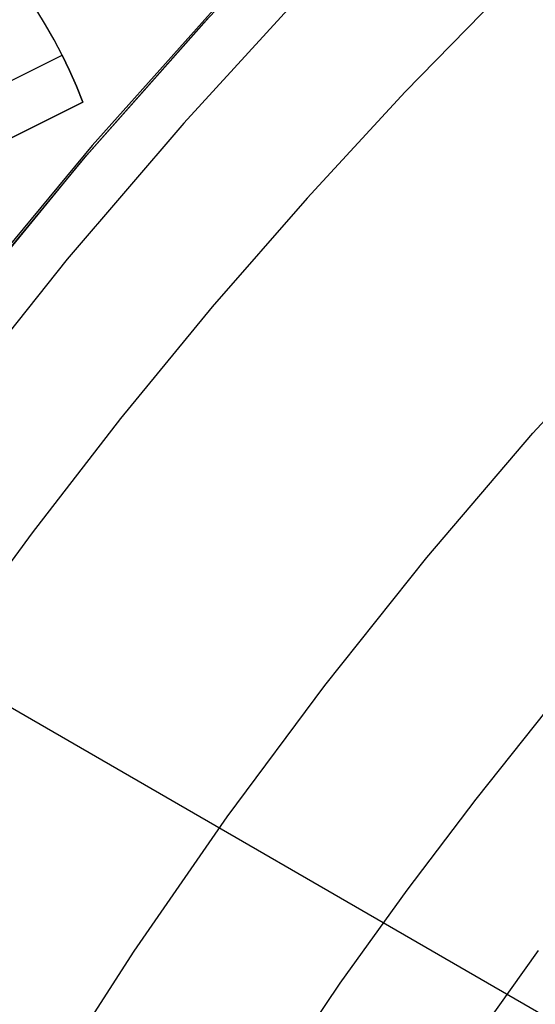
# Model space of a CAD drawing. Header units: millimetres. Extents: x 6049 to 7254, y -11340 to -10297.
# Tile 91 of 237: x 6611.43 to 6616.45, y -10654.5 to -10644.91. Entities that reach past the tile are written whole.
import ezdxf

# ---------------------------------------------------------------- set-up
doc = ezdxf.new("R2010")
doc.units = ezdxf.units.MM
doc.layers.add('color', color=7, linetype='Continuous')

msp = doc.modelspace()

# ---------------------------------------------------------------- linework, layer by layer
at = {"color": 8, "true_color": 0x7f7f7f}
for p, q in [((6614.4507, -10643.6409, 77.6), (6613.2154, -10644.946, 77.6)), ((6614.2051, -10644.6294, 62.1), (6613.0252, -10645.9171, 62.1)), ((6614.2051, -10644.6294, 62.1), (6613.0252, -10645.9171, 62.1)), ((6616.165, -10644.6063, 103.0637), (6615.1817, -10645.6131, 103.0637)), ((6616.165, -10644.6063, 103.0637), (6615.1817, -10645.6131, 103.0637)), ((6613.34, -10644.7853, 72.4878), (6612.133, -10646.1367, 72.0783)), ((6613.34, -10644.7853, 72.4878), (6612.133, -10646.1367, 72.0783)), ((6612.0785, -10646.2314, 88.1), (6613.2709, -10644.8854, 88.1)), ((6612.0785, -10646.2314, 88.1), (6613.2709, -10644.8854, 88.1)), ((6613.2154, -10644.946, 77.6), (6612.0259, -10646.293, 77.6)), ((6615.1817, -10645.6131, 103.0637), (6614.2271, -10646.647, 103.0637)), ((6615.1817, -10645.6131, 103.0637), (6614.2271, -10646.647, 103.0637)), ((6613.0252, -10645.9171, 62.1), (6611.8895, -10647.2439, 62.1)), ((6613.0252, -10645.9171, 62.1), (6611.8895, -10647.2439, 62.1)), ((6612.133, -10646.1367, 72.0783), (6610.9746, -10647.5293, 71.6662)), ((6612.133, -10646.1367, 72.0783), (6610.9746, -10647.5293, 71.6662)), ((6610.9332, -10647.6178, 88.1), (6612.0785, -10646.2314, 88.1)), ((6610.9332, -10647.6178, 88.1), (6612.0785, -10646.2314, 88.1)), ((6612.0259, -10646.293, 77.6), (6610.8835, -10647.6802, 77.6)), ((6614.2271, -10646.647, 103.0637), (6613.3023, -10647.7076, 103.0637)), ((6614.2271, -10646.647, 103.0637), (6613.3023, -10647.7076, 103.0637)), ((6611.8895, -10647.2439, 62.1), (6610.7993, -10648.6084, 62.1)), ((6611.8895, -10647.2439, 62.1), (6610.7993, -10648.6084, 62.1)), ((6613.3023, -10647.7076, 103.0637), (6612.4082, -10648.7941, 103.0637)), ((6613.3023, -10647.7076, 103.0637), (6612.4082, -10648.7941, 103.0637)), ((6616.4266, -10648.9373, 62.1), (6617.5019, -10647.7622, 62.1)), ((6616.4266, -10648.9373, 62.1), (6617.5019, -10647.7622, 62.1)), ((6612.4082, -10648.7941, 103.0637), (6611.5455, -10649.9059, 103.0637)), ((6612.4082, -10648.7941, 103.0637), (6611.5455, -10649.9059, 103.0637)), ((6615.3917, -10650.1482, 62.1), (6616.4266, -10648.9373, 62.1)), ((6615.3917, -10650.1482, 62.1), (6616.4266, -10648.9373, 62.1)), ((6607.8731, -10649.606, 63.1709), (6627.9349, -10661.1887, 63.1709)), ((6611.5455, -10649.9059, 103.0637), (6610.7148, -10651.042, 103.0637)), ((6611.5455, -10649.9059, 103.0637), (6610.7148, -10651.042, 103.0637)), ((6614.3984, -10651.3935, 62.1), (6615.3917, -10650.1482, 62.1)), ((6614.3984, -10651.3935, 62.1), (6615.3917, -10650.1482, 62.1)), ((6613.4479, -10652.6716, 62.1), (6614.3984, -10651.3935, 62.1)), ((6613.4479, -10652.6716, 62.1), (6614.3984, -10651.3935, 62.1)), ((6615.8742, -10652.4997, 60.6888), (6616.5698, -10651.629, 60.6888)), ((6615.8742, -10652.4997, 60.6888), (6616.5698, -10651.629, 60.6888)), ((6615.2008, -10653.3877, 60.6888), (6615.8742, -10652.4997, 60.6888)), ((6615.2008, -10653.3877, 60.6888), (6615.8742, -10652.4997, 60.6888)), ((6612.5412, -10653.9813, 62.1), (6613.4479, -10652.6716, 62.1)), ((6612.5412, -10653.9813, 62.1), (6613.4479, -10652.6716, 62.1)), ((6614.55, -10654.2925, 60.6888), (6615.2008, -10653.3877, 60.6888)), ((6614.55, -10654.2925, 60.6888), (6615.2008, -10653.3877, 60.6888)), ((6611.6793, -10655.3208, 62.1), (6612.5412, -10653.9813, 62.1)), ((6611.6793, -10655.3208, 62.1), (6612.5412, -10653.9813, 62.1)), ((6616.4788, -10653.9747, 105.1), (6615.5981, -10655.2046, 105.1)), ((6616.4788, -10653.9747, 105.1), (6615.5981, -10655.2046, 105.1)), ((6613.9224, -10655.2139, 60.6888), (6614.55, -10654.2925, 60.6888)), ((6613.9224, -10655.2139, 60.6888), (6614.55, -10654.2925, 60.6888))]:
    msp.add_line(p, q, dxfattribs=at)
at = {"layer": 'color', "color": 254, "true_color": 0xcad1ee}
for p, q in [((6611.6785, -10644.9624, 28.2), (6611.5915, -10644.8199, 28.2)), ((6611.6785, -10644.9624, 26.7), (6611.5915, -10644.8199, 26.7)), ((6611.6785, -10644.9624, 28.2), (6611.5915, -10644.8199, 28.2)), ((6611.6785, -10644.9624, 27.45), (6611.5915, -10644.8199, 27.45)), ((6611.6785, -10644.9624, 26.7), (6611.5915, -10644.8199, 26.7)), ((6611.7607, -10645.1077, 28.2), (6611.6785, -10644.9624, 28.2)), ((6611.7607, -10645.1077, 26.7), (6611.6785, -10644.9624, 26.7)), ((6611.7607, -10645.1077, 28.2), (6611.6785, -10644.9624, 28.2)), ((6611.7607, -10645.1077, 27.45), (6611.6785, -10644.9624, 27.45)), ((6611.7607, -10645.1077, 26.7), (6611.6785, -10644.9624, 26.7)), ((6611.8379, -10645.2557, 28.2), (6611.7607, -10645.1077, 28.2)), ((6611.8379, -10645.2557, 26.7), (6611.7607, -10645.1077, 26.7)), ((6611.8379, -10645.2557, 28.2), (6611.7607, -10645.1077, 28.2)), ((6611.8379, -10645.2557, 27.45), (6611.7607, -10645.1077, 27.45)), ((6611.8379, -10645.2557, 26.7), (6611.7607, -10645.1077, 26.7)), ((6609.6029, -10646.3758, 22.3699), (6611.8379, -10645.2557, 26.7)), ((6609.6029, -10646.3758, 22.3699), (6611.8379, -10645.2557, 26.7)), ((6611.9102, -10645.4062, 26.7), (6611.8379, -10645.2557, 26.7)), ((6611.8379, -10645.2557, 26.7), (6611.8379, -10645.2557, 28.2)), ((6611.8379, -10645.2557, 28.2), (6611.9102, -10645.4062, 28.2)), ((6611.9102, -10645.4062, 27.45), (6611.8379, -10645.2557, 27.45)), ((6611.9102, -10645.4062, 26.7), (6611.8379, -10645.2557, 26.7)), ((6611.8379, -10645.2557, 28.2), (6611.9102, -10645.4062, 28.2)), ((6611.8379, -10645.2557, 26.7), (6611.8379, -10645.2557, 28.2)), ((6611.9775, -10645.559, 26.7), (6611.9102, -10645.4062, 26.7)), ((6611.9102, -10645.4062, 28.2), (6611.9775, -10645.559, 28.2)), ((6611.9775, -10645.559, 27.45), (6611.9102, -10645.4062, 27.45)), ((6611.9775, -10645.559, 26.7), (6611.9102, -10645.4062, 26.7)), ((6611.9102, -10645.4062, 28.2), (6611.9775, -10645.559, 28.2)), ((6612.0396, -10645.7139, 26.7), (6611.9775, -10645.559, 26.7)), ((6611.9775, -10645.559, 28.2), (6612.0396, -10645.7139, 28.2)), ((6612.0396, -10645.7139, 27.45), (6611.9775, -10645.559, 27.45)), ((6612.0396, -10645.7139, 26.7), (6611.9775, -10645.559, 26.7)), ((6611.9775, -10645.559, 28.2), (6612.0396, -10645.7139, 28.2)), ((6612.0396, -10645.7139, 26.7), (6609.7818, -10646.8454, 22.3699)), ((6609.7818, -10646.8454, 28.2), (6612.0396, -10645.7139, 28.2)), ((6609.7818, -10646.8454, 28.2), (6612.0396, -10645.7139, 28.2)), ((6612.0396, -10645.7139, 26.7), (6609.7818, -10646.8454, 22.3699)), ((6612.0396, -10645.7139, 28.2), (6612.0396, -10645.7139, 26.7)), ((6612.0396, -10645.7139, 28.2), (6612.0396, -10645.7139, 26.7))]:
    msp.add_line(p, q, dxfattribs=at)

doc.saveas('drawing.dxf')
